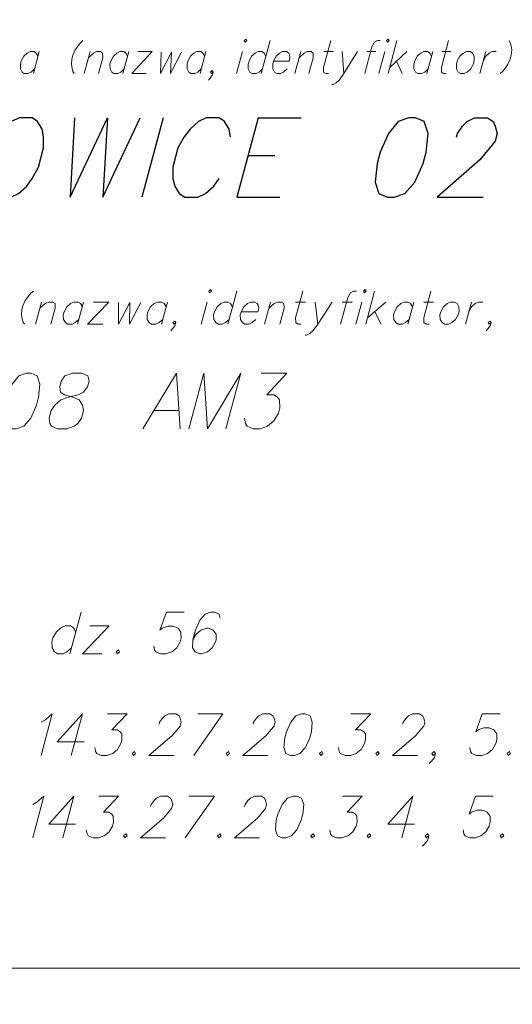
# Model space of a CAD drawing. Header units: metres. Extents: x 5554594 to 5556205, y 5636132 to 5636668.
# Tile 27 of 168: x 5555280 to 5555291, y 5636169 to 5636191. Entities that reach past the tile are written whole.
import ezdxf

# ---------------------------------------------------------------- set-up
doc = ezdxf.new("R2010")
doc.units = ezdxf.units.M
doc.header["$MEASUREMENT"] = 0
doc.header["$XCLIPFRAME"] = 0
doc.layers.add('#RAMKA', color=7, linetype='Continuous', lineweight=18)
doc.layers.add('#RASTER', color=7, linetype='Continuous', lineweight=18)
picture_1 = doc.add_image_def('image1.tif', size_in_pixel=(18897, 11811))

# ---------------------------------------------------------------- blocks, each defined once
blk = doc.blocks.new('*U379')
at = {"layer": '#RAMKA', "color": 7, "linetype": 'ByBlock', "lineweight": 18}
blk.add_line((5555280.435, 5636189.953), (5555280.304, 5636189.464), dxfattribs=at)
at = {"layer": '#RAMKA', "color": 7, "linetype": 'ByBlock', "lineweight": 18, "flags": 128}
blk.add_lwpolyline([(5555280.407, 5636189.849), (5555280.369, 5636189.918), (5555280.321, 5636189.953), (5555280.235, 5636189.953), (5555280.169, 5636189.918), (5555280.093, 5636189.849), (5555280.035, 5636189.74), (5555280.017, 5636189.671), (5555280.018, 5636189.567), (5555280.056, 5636189.498), (5555280.104, 5636189.464), (5555280.19, 5636189.464), (5555280.256, 5636189.498), (5555280.332, 5636189.567)], dxfattribs=at)
blk = doc.blocks.new('*U380')
at = {"layer": '#RAMKA', "color": 7, "linetype": 'ByBlock', "lineweight": 18}
blk.add_line((5555281.559, 5636189.953), (5555281.428, 5636189.464), dxfattribs=at)
at = {"layer": '#RAMKA', "color": 7, "linetype": 'ByBlock', "lineweight": 18, "flags": 128}
blk.add_lwpolyline([(5555281.522, 5636189.815), (5555281.636, 5636189.918), (5555281.702, 5636189.953), (5555281.788, 5636189.953), (5555281.836, 5636189.918), (5555281.837, 5636189.815), (5555281.742, 5636189.464)], dxfattribs=at)
blk = doc.blocks.new('*U381')
at = {"layer": '#RAMKA', "color": 7, "linetype": 'ByBlock', "lineweight": 18}
blk.add_line((5555282.416, 5636189.953), (5555282.285, 5636189.464), dxfattribs=at)
at = {"layer": '#RAMKA', "color": 7, "linetype": 'ByBlock', "lineweight": 18, "flags": 128}
blk.add_lwpolyline([(5555282.389, 5636189.849), (5555282.35, 5636189.918), (5555282.302, 5636189.953), (5555282.216, 5636189.953), (5555282.15, 5636189.918), (5555282.074, 5636189.849), (5555282.016, 5636189.74), (5555281.998, 5636189.671), (5555281.999, 5636189.567), (5555282.037, 5636189.498), (5555282.085, 5636189.464), (5555282.171, 5636189.464), (5555282.238, 5636189.498), (5555282.313, 5636189.567)], dxfattribs=at)
blk = doc.blocks.new('*U382')
at = {"layer": '#RAMKA', "color": 7, "linetype": 'ByBlock', "lineweight": 18}
for p, q in [((5555282.931, 5636189.953), (5555282.485, 5636189.464)), ((5555282.616, 5636189.953), (5555282.931, 5636189.953)), ((5555282.485, 5636189.464), (5555282.8, 5636189.464))]:
    blk.add_line(p, q, dxfattribs=at)
blk = doc.blocks.new('*U383')
at = {"layer": '#RAMKA', "color": 7, "linetype": 'ByBlock', "lineweight": 18}
blk.add_line((5555284.121, 5636189.953), (5555283.989, 5636189.464), dxfattribs=at)
at = {"layer": '#RAMKA', "color": 7, "linetype": 'ByBlock', "lineweight": 18, "flags": 128}
blk.add_lwpolyline([(5555284.093, 5636189.849), (5555284.054, 5636189.918), (5555284.006, 5636189.953), (5555283.92, 5636189.953), (5555283.854, 5636189.918), (5555283.778, 5636189.849), (5555283.721, 5636189.74), (5555283.702, 5636189.671), (5555283.703, 5636189.567), (5555283.742, 5636189.498), (5555283.789, 5636189.464), (5555283.875, 5636189.464), (5555283.942, 5636189.498), (5555284.017, 5636189.567)], dxfattribs=at)
blk = doc.blocks.new('*U384')
at = {"layer": '#RAMKA', "color": 7, "linetype": 'ByBlock', "lineweight": 18}
blk.add_line((5555284.93, 5636189.953), (5555284.799, 5636189.464), dxfattribs=at)
at = {"layer": '#RAMKA', "color": 7, "linetype": 'ByBlock', "lineweight": 18, "flags": 128}
blk.add_lwpolyline([(5555284.966, 5636190.194), (5555284.986, 5636190.16), (5555285.023, 5636190.194), (5555285.004, 5636190.229), (5555284.966, 5636190.194)], dxfattribs=at)
blk = doc.blocks.new('*U385')
at = {"layer": '#RAMKA', "color": 7, "linetype": 'ByBlock', "lineweight": 18}
blk.add_line((5555285.538, 5636190.194), (5555285.342, 5636189.464), dxfattribs=at)
at = {"layer": '#RAMKA', "color": 7, "linetype": 'ByBlock', "lineweight": 18, "flags": 128}
blk.add_lwpolyline([(5555285.445, 5636189.849), (5555285.407, 5636189.918), (5555285.359, 5636189.953), (5555285.273, 5636189.953), (5555285.207, 5636189.918), (5555285.131, 5636189.849), (5555285.073, 5636189.74), (5555285.055, 5636189.671), (5555285.055, 5636189.567), (5555285.094, 5636189.498), (5555285.142, 5636189.464), (5555285.228, 5636189.464), (5555285.294, 5636189.498), (5555285.37, 5636189.567)], dxfattribs=at)
blk = doc.blocks.new('*U386')
at = {"layer": '#RAMKA', "color": 7, "linetype": 'ByBlock', "lineweight": 18}
blk.add_line((5555286.216, 5636189.953), (5555286.085, 5636189.464), dxfattribs=at)
at = {"layer": '#RAMKA', "color": 7, "linetype": 'ByBlock', "lineweight": 18, "flags": 128}
blk.add_lwpolyline([(5555286.179, 5636189.815), (5555286.293, 5636189.918), (5555286.359, 5636189.953), (5555286.445, 5636189.953), (5555286.493, 5636189.918), (5555286.493, 5636189.815), (5555286.399, 5636189.464)], dxfattribs=at)
blk = doc.blocks.new('*U387')
at = {"layer": '#RAMKA', "color": 7, "linetype": 'ByBlock', "lineweight": 18}
blk.add_line((5555286.73, 5636189.953), (5555286.93, 5636189.953), dxfattribs=at)
at = {"layer": '#RAMKA', "color": 7, "linetype": 'ByBlock', "lineweight": 18, "flags": 128}
blk.add_lwpolyline([(5555286.881, 5636190.194), (5555286.722, 5636189.602), (5555286.723, 5636189.498), (5555286.771, 5636189.464), (5555286.828, 5636189.464)], dxfattribs=at)
blk = doc.blocks.new('*U388')
at = {"layer": '#RAMKA', "color": 7, "linetype": 'ByBlock', "lineweight": 18}
blk.add_line((5555287.131, 5636189.953), (5555287.171, 5636189.464), dxfattribs=at)
at = {"layer": '#RAMKA', "color": 7, "linetype": 'ByBlock', "lineweight": 18, "flags": 128}
blk.add_lwpolyline([(5555287.473, 5636189.953), (5555287.171, 5636189.464), (5555287.077, 5636189.326), (5555287.001, 5636189.257), (5555286.935, 5636189.222), (5555286.906, 5636189.222)], dxfattribs=at)
blk = doc.blocks.new('*U389')
at = {"layer": '#RAMKA', "color": 7, "linetype": 'ByBlock', "lineweight": 18}
blk.add_line((5555287.678, 5636189.953), (5555287.878, 5636189.953), dxfattribs=at)
at = {"layer": '#RAMKA', "color": 7, "linetype": 'ByBlock', "lineweight": 18, "flags": 128}
blk.add_lwpolyline([(5555287.972, 5636190.194), (5555287.914, 5636190.194), (5555287.848, 5636190.16), (5555287.792, 5636190.056), (5555287.633, 5636189.464)], dxfattribs=at)
blk = doc.blocks.new('*U390')
at = {"layer": '#RAMKA', "color": 7, "linetype": 'ByBlock', "lineweight": 18}
blk.add_line((5555288.078, 5636189.953), (5555287.947, 5636189.464), dxfattribs=at)
at = {"layer": '#RAMKA', "color": 7, "linetype": 'ByBlock', "lineweight": 18, "flags": 128}
blk.add_lwpolyline([(5555288.114, 5636190.194), (5555288.134, 5636190.16), (5555288.172, 5636190.194), (5555288.152, 5636190.229), (5555288.114, 5636190.194)], dxfattribs=at)
blk = doc.blocks.new('*U391')
at = {"layer": '#RAMKA', "color": 7, "linetype": 'ByBlock', "lineweight": 18}
for p, q in [((5555288.343, 5636190.194), (5555288.147, 5636189.464)), ((5555288.564, 5636189.953), (5555288.184, 5636189.602)), ((5555288.336, 5636189.74), (5555288.462, 5636189.464))]:
    blk.add_line(p, q, dxfattribs=at)
blk = doc.blocks.new('*U392')
at = {"layer": '#RAMKA', "color": 7, "linetype": 'ByBlock', "lineweight": 18}
blk.add_line((5555289.136, 5636189.953), (5555289.005, 5636189.464), dxfattribs=at)
at = {"layer": '#RAMKA', "color": 7, "linetype": 'ByBlock', "lineweight": 18, "flags": 128}
blk.add_lwpolyline([(5555289.108, 5636189.849), (5555289.069, 5636189.918), (5555289.021, 5636189.953), (5555288.936, 5636189.953), (5555288.869, 5636189.918), (5555288.793, 5636189.849), (5555288.736, 5636189.74), (5555288.717, 5636189.671), (5555288.718, 5636189.567), (5555288.757, 5636189.498), (5555288.804, 5636189.464), (5555288.89, 5636189.464), (5555288.957, 5636189.498), (5555289.032, 5636189.567)], dxfattribs=at)
blk = doc.blocks.new('*U393')
at = {"layer": '#RAMKA', "color": 7, "linetype": 'ByBlock', "lineweight": 18}
blk.add_line((5555289.336, 5636189.953), (5555289.536, 5636189.953), dxfattribs=at)
at = {"layer": '#RAMKA', "color": 7, "linetype": 'ByBlock', "lineweight": 18, "flags": 128}
blk.add_lwpolyline([(5555289.486, 5636190.194), (5555289.327, 5636189.602), (5555289.328, 5636189.498), (5555289.376, 5636189.464), (5555289.433, 5636189.464)], dxfattribs=at)
blk = doc.blocks.new('*U394')
at = {"layer": '#RAMKA', "color": 7, "linetype": 'ByBlock', "lineweight": 18}
blk.add_line((5555290.307, 5636189.953), (5555290.176, 5636189.464), dxfattribs=at)
at = {"layer": '#RAMKA', "color": 7, "linetype": 'ByBlock', "lineweight": 18, "flags": 128}
blk.add_lwpolyline([(5555290.25, 5636189.74), (5555290.308, 5636189.849), (5555290.384, 5636189.918), (5555290.45, 5636189.953), (5555290.536, 5636189.953)], dxfattribs=at)
blk = doc.blocks.new('*U406')
at = {"layer": '#RAMKA', "color": 7, "linetype": 'ByBlock', "lineweight": 18}
blk.add_line((5555280.483, 5636184.413), (5555280.352, 5636183.924), dxfattribs=at)
at = {"layer": '#RAMKA', "color": 7, "linetype": 'ByBlock', "lineweight": 18, "flags": 128}
blk.add_lwpolyline([(5555280.446, 5636184.275), (5555280.567, 5636184.378), (5555280.638, 5636184.413), (5555280.731, 5636184.413), (5555280.784, 5636184.378), (5555280.787, 5636184.275), (5555280.693, 5636183.924)], dxfattribs=at)
blk = doc.blocks.new('*U407')
at = {"layer": '#RAMKA', "color": 7, "linetype": 'ByBlock', "lineweight": 18}
blk.add_line((5555281.414, 5636184.413), (5555281.283, 5636183.924), dxfattribs=at)
at = {"layer": '#RAMKA', "color": 7, "linetype": 'ByBlock', "lineweight": 18, "flags": 128}
blk.add_lwpolyline([(5555281.387, 5636184.309), (5555281.343, 5636184.378), (5555281.29, 5636184.413), (5555281.197, 5636184.413), (5555281.126, 5636184.378), (5555281.045, 5636184.309), (5555280.985, 5636184.2), (5555280.966, 5636184.131), (5555280.97, 5636184.027), (5555281.013, 5636183.958), (5555281.066, 5636183.924), (5555281.159, 5636183.924), (5555281.231, 5636183.958), (5555281.311, 5636184.027)], dxfattribs=at)
blk = doc.blocks.new('*U408')
at = {"layer": '#RAMKA', "color": 7, "linetype": 'ByBlock', "lineweight": 18}
for p, q in [((5555281.974, 5636184.413), (5555281.501, 5636183.924)), ((5555281.632, 5636184.413), (5555281.974, 5636184.413)), ((5555281.501, 5636183.924), (5555281.843, 5636183.924))]:
    blk.add_line(p, q, dxfattribs=at)
blk = doc.blocks.new('*U409')
at = {"layer": '#RAMKA', "color": 7, "linetype": 'ByBlock', "lineweight": 18}
blk.add_line((5555283.267, 5636184.413), (5555283.136, 5636183.924), dxfattribs=at)
at = {"layer": '#RAMKA', "color": 7, "linetype": 'ByBlock', "lineweight": 18, "flags": 128}
blk.add_lwpolyline([(5555283.239, 5636184.309), (5555283.196, 5636184.378), (5555283.143, 5636184.413), (5555283.049, 5636184.413), (5555282.978, 5636184.378), (5555282.897, 5636184.309), (5555282.837, 5636184.2), (5555282.819, 5636184.131), (5555282.822, 5636184.027), (5555282.866, 5636183.958), (5555282.918, 5636183.924), (5555283.012, 5636183.924), (5555283.083, 5636183.958), (5555283.164, 5636184.027)], dxfattribs=at)
blk = doc.blocks.new('*U410')
at = {"layer": '#RAMKA', "color": 7, "linetype": 'ByBlock', "lineweight": 18}
blk.add_line((5555284.147, 5636184.413), (5555284.016, 5636183.924), dxfattribs=at)
at = {"layer": '#RAMKA', "color": 7, "linetype": 'ByBlock', "lineweight": 18, "flags": 128}
blk.add_lwpolyline([(5555284.181, 5636184.654), (5555284.202, 5636184.62), (5555284.243, 5636184.654), (5555284.221, 5636184.689), (5555284.181, 5636184.654)], dxfattribs=at)
blk = doc.blocks.new('*U411')
at = {"layer": '#RAMKA', "color": 7, "linetype": 'ByBlock', "lineweight": 18}
blk.add_line((5555284.802, 5636184.654), (5555284.606, 5636183.924), dxfattribs=at)
at = {"layer": '#RAMKA', "color": 7, "linetype": 'ByBlock', "lineweight": 18, "flags": 128}
blk.add_lwpolyline([(5555284.709, 5636184.309), (5555284.666, 5636184.378), (5555284.613, 5636184.413), (5555284.52, 5636184.413), (5555284.448, 5636184.378), (5555284.368, 5636184.309), (5555284.307, 5636184.2), (5555284.289, 5636184.131), (5555284.292, 5636184.027), (5555284.336, 5636183.958), (5555284.389, 5636183.924), (5555284.482, 5636183.924), (5555284.553, 5636183.958), (5555284.634, 5636184.027)], dxfattribs=at)
blk = doc.blocks.new('*U412')
at = {"layer": '#RAMKA', "color": 7, "linetype": 'ByBlock', "lineweight": 18}
blk.add_line((5555285.545, 5636184.413), (5555285.414, 5636183.924), dxfattribs=at)
at = {"layer": '#RAMKA', "color": 7, "linetype": 'ByBlock', "lineweight": 18, "flags": 128}
blk.add_lwpolyline([(5555285.508, 5636184.275), (5555285.629, 5636184.378), (5555285.7, 5636184.413), (5555285.793, 5636184.413), (5555285.846, 5636184.378), (5555285.85, 5636184.275), (5555285.756, 5636183.924)], dxfattribs=at)
blk = doc.blocks.new('*U413')
at = {"layer": '#RAMKA', "color": 7, "linetype": 'ByBlock', "lineweight": 18}
blk.add_line((5555286.104, 5636184.413), (5555286.321, 5636184.413), dxfattribs=at)
at = {"layer": '#RAMKA', "color": 7, "linetype": 'ByBlock', "lineweight": 18, "flags": 128}
blk.add_lwpolyline([(5555286.262, 5636184.654), (5555286.103, 5636184.062), (5555286.106, 5636183.958), (5555286.159, 5636183.924), (5555286.221, 5636183.924)], dxfattribs=at)
blk = doc.blocks.new('*U414')
at = {"layer": '#RAMKA', "color": 7, "linetype": 'ByBlock', "lineweight": 18}
blk.add_line((5555286.539, 5636184.413), (5555286.594, 5636183.924), dxfattribs=at)
at = {"layer": '#RAMKA', "color": 7, "linetype": 'ByBlock', "lineweight": 18, "flags": 128}
blk.add_lwpolyline([(5555286.912, 5636184.413), (5555286.594, 5636183.924), (5555286.495, 5636183.786), (5555286.414, 5636183.717), (5555286.343, 5636183.682), (5555286.312, 5636183.682)], dxfattribs=at)
blk = doc.blocks.new('*U415')
at = {"layer": '#RAMKA', "color": 7, "linetype": 'ByBlock', "lineweight": 18}
blk.add_line((5555287.134, 5636184.413), (5555287.352, 5636184.413), dxfattribs=at)
at = {"layer": '#RAMKA', "color": 7, "linetype": 'ByBlock', "lineweight": 18, "flags": 128}
blk.add_lwpolyline([(5555287.448, 5636184.654), (5555287.385, 5636184.654), (5555287.314, 5636184.62), (5555287.255, 5636184.516), (5555287.096, 5636183.924)], dxfattribs=at)
blk = doc.blocks.new('*U416')
at = {"layer": '#RAMKA', "color": 7, "linetype": 'ByBlock', "lineweight": 18}
blk.add_line((5555287.569, 5636184.413), (5555287.438, 5636183.924), dxfattribs=at)
at = {"layer": '#RAMKA', "color": 7, "linetype": 'ByBlock', "lineweight": 18, "flags": 128}
blk.add_lwpolyline([(5555287.603, 5636184.654), (5555287.625, 5636184.62), (5555287.665, 5636184.654), (5555287.643, 5636184.689), (5555287.603, 5636184.654)], dxfattribs=at)
blk = doc.blocks.new('*U417')
at = {"layer": '#RAMKA', "color": 7, "linetype": 'ByBlock', "lineweight": 18}
for p, q in [((5555287.851, 5636184.654), (5555287.655, 5636183.924)), ((5555288.097, 5636184.413), (5555287.692, 5636184.062)), ((5555287.854, 5636184.2), (5555287.997, 5636183.924))]:
    blk.add_line(p, q, dxfattribs=at)
blk = doc.blocks.new('*U418')
at = {"layer": '#RAMKA', "color": 7, "linetype": 'ByBlock', "lineweight": 18}
blk.add_line((5555288.718, 5636184.413), (5555288.587, 5636183.924), dxfattribs=at)
at = {"layer": '#RAMKA', "color": 7, "linetype": 'ByBlock', "lineweight": 18, "flags": 128}
blk.add_lwpolyline([(5555288.691, 5636184.309), (5555288.647, 5636184.378), (5555288.594, 5636184.413), (5555288.501, 5636184.413), (5555288.43, 5636184.378), (5555288.349, 5636184.309), (5555288.289, 5636184.2), (5555288.27, 5636184.131), (5555288.273, 5636184.027), (5555288.317, 5636183.958), (5555288.37, 5636183.924), (5555288.463, 5636183.924), (5555288.535, 5636183.958), (5555288.615, 5636184.027)], dxfattribs=at)
blk = doc.blocks.new('*U419')
at = {"layer": '#RAMKA', "color": 7, "linetype": 'ByBlock', "lineweight": 18}
blk.add_line((5555288.936, 5636184.413), (5555289.153, 5636184.413), dxfattribs=at)
at = {"layer": '#RAMKA', "color": 7, "linetype": 'ByBlock', "lineweight": 18, "flags": 128}
blk.add_lwpolyline([(5555289.094, 5636184.654), (5555288.935, 5636184.062), (5555288.938, 5636183.958), (5555288.991, 5636183.924), (5555289.053, 5636183.924)], dxfattribs=at)
blk = doc.blocks.new('*U420')
at = {"layer": '#RAMKA', "color": 7, "linetype": 'ByBlock', "lineweight": 18}
blk.add_line((5555289.992, 5636184.413), (5555289.861, 5636183.924), dxfattribs=at)
at = {"layer": '#RAMKA', "color": 7, "linetype": 'ByBlock', "lineweight": 18, "flags": 128}
blk.add_lwpolyline([(5555289.935, 5636184.2), (5555289.995, 5636184.309), (5555290.076, 5636184.378), (5555290.147, 5636184.413), (5555290.241, 5636184.413)], dxfattribs=at)
blk = doc.blocks.new('*U803')
at = {"layer": '#RAMKA', "color": 7, "linetype": 'ByBlock', "lineweight": 25}
for p, q in [((5555285.277, 5636188.485), (5555284.807, 5636186.73)), ((5555285.277, 5636188.485), (5555286.227, 5636188.485)), ((5555285.055, 5636187.656), (5555285.644, 5636187.656)), ((5555284.807, 5636186.73), (5555285.757, 5636186.73))]:
    blk.add_line(p, q, dxfattribs=at)
blk = doc.blocks.new('*U810')
at = {"layer": '#RAMKA', "color": 7, "linetype": 'ByBlock', "lineweight": 18}
blk.add_line((5555282.969, 5636182.017), (5555283.525, 5636182.017), dxfattribs=at)
at = {"layer": '#RAMKA', "color": 7, "linetype": 'ByBlock', "lineweight": 18, "flags": 128}
blk.add_lwpolyline([(5555283.55, 5636181.611), (5555283.467, 5636182.839), (5555282.726, 5636181.611)], dxfattribs=at)
blk = doc.blocks.new('*U819')
at = {"layer": '#RAMKA', "color": 7, "linetype": 'ByBlock', "lineweight": 18}
blk.add_line((5555281.359, 5636177.558), (5555281.113, 5636176.639), dxfattribs=at)
at = {"layer": '#RAMKA', "color": 7, "linetype": 'ByBlock', "lineweight": 18, "flags": 128}
blk.add_lwpolyline([(5555281.243, 5636177.124), (5555281.188, 5636177.211), (5555281.122, 5636177.254), (5555281.004, 5636177.254), (5555280.915, 5636177.211), (5555280.813, 5636177.124), (5555280.737, 5636176.986), (5555280.714, 5636176.899), (5555280.718, 5636176.769), (5555280.773, 5636176.682), (5555280.839, 5636176.639), (5555280.957, 5636176.639), (5555281.047, 5636176.682), (5555281.148, 5636176.769)], dxfattribs=at)
blk = doc.blocks.new('*U820')
at = {"layer": '#RAMKA', "color": 7, "linetype": 'ByBlock', "lineweight": 18}
for p, q in [((5555281.981, 5636177.254), (5555281.387, 5636176.639)), ((5555281.551, 5636177.254), (5555281.981, 5636177.254)), ((5555281.387, 5636176.639), (5555281.816, 5636176.639))]:
    blk.add_line(p, q, dxfattribs=at)
blk = doc.blocks.new('*U828')
at = {"layer": '#RAMKA', "color": 7, "linetype": 'ByBlock', "lineweight": 18}
blk.add_line((5555281.387, 5636175.308), (5555281.141, 5636174.389), dxfattribs=at)
at = {"layer": '#RAMKA', "color": 7, "linetype": 'ByBlock', "lineweight": 18, "flags": 128}
blk.add_lwpolyline([(5555281.387, 5636175.308), (5555280.832, 5636174.693), (5555281.424, 5636174.693)], dxfattribs=at)
blk = doc.blocks.new('*U829')
at = {"layer": '#RAMKA', "color": 7, "linetype": 'ByBlock', "lineweight": 18}
for p, q in [((5555284.494, 5636175.308), (5555283.85, 5636174.389)), ((5555283.94, 5636175.308), (5555284.494, 5636175.308))]:
    blk.add_line(p, q, dxfattribs=at)
blk = doc.blocks.new('*U833')
at = {"layer": '#RAMKA', "color": 7, "linetype": 'ByBlock', "lineweight": 18}
blk.add_line((5555281.2, 5636173.487), (5555280.953, 5636172.568), dxfattribs=at)
at = {"layer": '#RAMKA', "color": 7, "linetype": 'ByBlock', "lineweight": 18, "flags": 128}
blk.add_lwpolyline([(5555281.2, 5636173.487), (5555280.644, 5636172.872), (5555281.237, 5636172.872)], dxfattribs=at)
blk = doc.blocks.new('*U834')
at = {"layer": '#RAMKA', "color": 7, "linetype": 'ByBlock', "lineweight": 18}
for p, q in [((5555284.306, 5636173.487), (5555283.663, 5636172.568)), ((5555283.753, 5636173.487), (5555284.306, 5636173.487))]:
    blk.add_line(p, q, dxfattribs=at)
blk = doc.blocks.new('*U835')
at = {"layer": '#RAMKA', "color": 7, "linetype": 'ByBlock', "lineweight": 18}
blk.add_line((5555288.696, 5636173.487), (5555288.45, 5636172.568), dxfattribs=at)
at = {"layer": '#RAMKA', "color": 7, "linetype": 'ByBlock', "lineweight": 18, "flags": 128}
blk.add_lwpolyline([(5555288.696, 5636173.487), (5555288.141, 5636172.872), (5555288.733, 5636172.872)], dxfattribs=at)

msp = doc.modelspace()

# ---------------------------------------------------------------- linework, layer by layer
at = {"layer": '#RAMKA', "color": 7, "linetype": 'Continuous', "lineweight": 25}
msp.add_line((5555283.173, 5636188.485), (5555282.703, 5636186.73), dxfattribs=at)
at = {"layer": '#RAMKA', "color": 7, "linetype": 'Continuous', "lineweight": 18, "flags": 128}
for points in [[(5555132.537, 5636373.686), (5555132.537, 5636169.686), (5555411.815, 5636169.686), (5555411.815, 5636373.686), (5555132.537, 5636373.686)], [(5555268.815, 5636169.686), (5555411.815, 5636169.686), (5555411.815, 5636191.382), (5555268.815, 5636191.382), (5555268.815, 5636169.686)]]:
    msp.add_lwpolyline(points, close=True, dxfattribs=at)
for points in [[(5555281.4, 5636190.194), (5555281.35, 5636190.148), (5555281.293, 5636190.079), (5555281.23, 5636189.987), (5555281.18, 5636189.872), (5555281.157, 5636189.786), (5555281.146, 5636189.671), (5555281.159, 5636189.579), (5555281.179, 5636189.51), (5555281.204, 5636189.464)], [(5555290.824, 5636190.194), (5555290.85, 5636190.148), (5555290.87, 5636190.079), (5555290.883, 5636189.987), (5555290.871, 5636189.872), (5555290.848, 5636189.786), (5555290.798, 5636189.671), (5555290.736, 5636189.579), (5555290.679, 5636189.51), (5555290.629, 5636189.464)], [(5555283.128, 5636189.941), (5555283.116, 5636189.464), (5555283.356, 5636189.941), (5555283.339, 5636189.464), (5555283.579, 5636189.941)], [(5555285.616, 5636189.74), (5555285.959, 5636189.74), (5555285.979, 5636189.815), (5555285.969, 5636189.884), (5555285.95, 5636189.918), (5555285.902, 5636189.953), (5555285.816, 5636189.953), (5555285.75, 5636189.918), (5555285.674, 5636189.849), (5555285.616, 5636189.74), (5555285.598, 5636189.671), (5555285.598, 5636189.567), (5555285.637, 5636189.498), (5555285.685, 5636189.464), (5555285.771, 5636189.464), (5555285.837, 5636189.498), (5555285.913, 5636189.567)], [(5555289.879, 5636189.953), (5555289.812, 5636189.918), (5555289.736, 5636189.849), (5555289.679, 5636189.74), (5555289.66, 5636189.671), (5555289.661, 5636189.567), (5555289.7, 5636189.498), (5555289.747, 5636189.464), (5555289.833, 5636189.464), (5555289.9, 5636189.498), (5555289.975, 5636189.567), (5555290.032, 5636189.671), (5555290.05, 5636189.74), (5555290.051, 5636189.849), (5555290.012, 5636189.918), (5555289.964, 5636189.953), (5555289.879, 5636189.953)], [(5555284.28, 5636189.498), (5555284.242, 5636189.464), (5555284.223, 5636189.498), (5555284.26, 5636189.533), (5555284.28, 5636189.498), (5555284.261, 5636189.429), (5555284.214, 5636189.36), (5555284.175, 5636189.32)], [(5555280.304, 5636184.654), (5555280.25, 5636184.608), (5555280.19, 5636184.539), (5555280.124, 5636184.447), (5555280.073, 5636184.332), (5555280.05, 5636184.246), (5555280.04, 5636184.131), (5555280.056, 5636184.039), (5555280.079, 5636183.97), (5555280.108, 5636183.924)], [(5555282.188, 5636184.401), (5555282.186, 5636183.924), (5555282.436, 5636184.401), (5555282.429, 5636183.924), (5555282.679, 5636184.401)], [(5555284.898, 5636184.2), (5555285.27, 5636184.2), (5555285.29, 5636184.275), (5555285.278, 5636184.344), (5555285.256, 5636184.378), (5555285.203, 5636184.413), (5555285.11, 5636184.413), (5555285.039, 5636184.378), (5555284.958, 5636184.309), (5555284.898, 5636184.2), (5555284.879, 5636184.131), (5555284.882, 5636184.027), (5555284.926, 5636183.958), (5555284.979, 5636183.924), (5555285.072, 5636183.924), (5555285.143, 5636183.958), (5555285.224, 5636184.027)], [(5555289.526, 5636184.413), (5555289.455, 5636184.378), (5555289.374, 5636184.309), (5555289.314, 5636184.2), (5555289.295, 5636184.131), (5555289.299, 5636184.027), (5555289.342, 5636183.958), (5555289.395, 5636183.924), (5555289.488, 5636183.924), (5555289.56, 5636183.958), (5555289.64, 5636184.027), (5555289.699, 5636184.131), (5555289.718, 5636184.2), (5555289.716, 5636184.309), (5555289.672, 5636184.378), (5555289.619, 5636184.413), (5555289.526, 5636184.413)], [(5555283.451, 5636183.958), (5555283.41, 5636183.924), (5555283.388, 5636183.958), (5555283.429, 5636183.993), (5555283.451, 5636183.958), (5555283.432, 5636183.889), (5555283.383, 5636183.82), (5555283.341, 5636183.78)], [(5555290.424, 5636183.958), (5555290.384, 5636183.924), (5555290.362, 5636183.958), (5555290.402, 5636183.993), (5555290.424, 5636183.958), (5555290.406, 5636183.889), (5555290.356, 5636183.82), (5555290.314, 5636183.78)], [(5555280.152, 5636182.839), (5555279.985, 5636182.781), (5555279.834, 5636182.597), (5555279.706, 5636182.307), (5555279.659, 5636182.133), (5555279.632, 5636181.843), (5555279.687, 5636181.669), (5555279.822, 5636181.611), (5555279.923, 5636181.611), (5555280.09, 5636181.669), (5555280.246, 5636181.843), (5555280.375, 5636182.133), (5555280.421, 5636182.307), (5555280.449, 5636182.597), (5555280.389, 5636182.781), (5555280.253, 5636182.839), (5555280.152, 5636182.839)], [(5555281.17, 5636182.839), (5555281.003, 5636182.781), (5555280.921, 5636182.665), (5555280.887, 5636182.539), (5555280.907, 5636182.423), (5555280.992, 5636182.365), (5555281.179, 5636182.307), (5555281.315, 5636182.249), (5555281.393, 5636182.133), (5555281.412, 5636182.017), (5555281.366, 5636181.843), (5555281.284, 5636181.727), (5555281.21, 5636181.669), (5555281.043, 5636181.611), (5555280.841, 5636181.611), (5555280.705, 5636181.669), (5555280.67, 5636181.727), (5555280.65, 5636181.843), (5555280.697, 5636182.017), (5555280.779, 5636182.133), (5555280.911, 5636182.249), (5555281.078, 5636182.307), (5555281.295, 5636182.365), (5555281.412, 5636182.423), (5555281.502, 5636182.539), (5555281.536, 5636182.665), (5555281.508, 5636182.781), (5555281.372, 5636182.839), (5555281.17, 5636182.839)], [(5555283.744, 5636181.611), (5555284.073, 5636182.839), (5555284.156, 5636181.611), (5555284.889, 5636182.839), (5555284.56, 5636181.611)], [(5555285.344, 5636182.839), (5555285.908, 5636182.839), (5555285.469, 5636182.365), (5555285.621, 5636182.365), (5555285.706, 5636182.307), (5555285.75, 5636182.249), (5555285.753, 5636182.075), (5555285.722, 5636181.959), (5555285.625, 5636181.785), (5555285.485, 5636181.669), (5555285.318, 5636181.611), (5555285.166, 5636181.611), (5555285.03, 5636181.669), (5555284.995, 5636181.727), (5555284.976, 5636181.843)], [(5555283.639, 5636177.558), (5555283.248, 5636177.558), (5555283.102, 5636177.16), (5555283.153, 5636177.203), (5555283.282, 5636177.247), (5555283.399, 5636177.247), (5555283.505, 5636177.203), (5555283.566, 5636177.117), (5555283.57, 5636176.986), (5555283.547, 5636176.899), (5555283.473, 5636176.769), (5555283.365, 5636176.682), (5555283.236, 5636176.639), (5555283.119, 5636176.639), (5555283.013, 5636176.682), (5555282.986, 5636176.726), (5555282.97, 5636176.813)], [(5555284.438, 5636177.428), (5555284.415, 5636177.515), (5555284.31, 5636177.558), (5555284.232, 5636177.558), (5555284.103, 5636177.515), (5555283.988, 5636177.377), (5555283.89, 5636177.16), (5555283.832, 5636176.943), (5555283.825, 5636176.769), (5555283.88, 5636176.682), (5555283.985, 5636176.639), (5555284.024, 5636176.639), (5555284.153, 5636176.682), (5555284.261, 5636176.769), (5555284.335, 5636176.899), (5555284.347, 5636176.943), (5555284.343, 5636177.073), (5555284.281, 5636177.16), (5555284.176, 5636177.203), (5555284.137, 5636177.203), (5555284.008, 5636177.16), (5555283.906, 5636177.073), (5555283.832, 5636176.943)], [(5555282.185, 5636176.726), (5555282.134, 5636176.682), (5555282.162, 5636176.639), (5555282.212, 5636176.682), (5555282.185, 5636176.726)], [(5555280.479, 5636175.127), (5555280.571, 5636175.178), (5555280.723, 5636175.308), (5555280.477, 5636174.389)], [(5555281.941, 5636175.308), (5555282.377, 5636175.308), (5555282.041, 5636174.953), (5555282.158, 5636174.953), (5555282.225, 5636174.91), (5555282.259, 5636174.867), (5555282.263, 5636174.736), (5555282.24, 5636174.65), (5555282.166, 5636174.519), (5555282.058, 5636174.432), (5555281.929, 5636174.389), (5555281.812, 5636174.389), (5555281.706, 5636174.432), (5555281.679, 5636174.476), (5555281.663, 5636174.563)], [(5555283.086, 5636175.084), (5555283.097, 5636175.127), (5555283.16, 5636175.214), (5555283.212, 5636175.265), (5555283.302, 5636175.308), (5555283.458, 5636175.308), (5555283.525, 5636175.265), (5555283.55, 5636175.214), (5555283.573, 5636175.127), (5555283.549, 5636175.04), (5555283.481, 5636174.953), (5555283.367, 5636174.823), (5555282.86, 5636174.389), (5555283.414, 5636174.389)], [(5555285.163, 5636175.084), (5555285.175, 5636175.127), (5555285.237, 5636175.214), (5555285.29, 5636175.265), (5555285.38, 5636175.308), (5555285.536, 5636175.308), (5555285.603, 5636175.265), (5555285.628, 5636175.214), (5555285.65, 5636175.127), (5555285.627, 5636175.04), (5555285.558, 5636174.953), (5555285.445, 5636174.823), (5555284.938, 5636174.389), (5555285.492, 5636174.389)], [(5555286.24, 5636175.308), (5555286.111, 5636175.265), (5555285.996, 5636175.127), (5555285.898, 5636174.91), (5555285.863, 5636174.78), (5555285.844, 5636174.563), (5555285.888, 5636174.432), (5555285.993, 5636174.389), (5555286.071, 5636174.389), (5555286.2, 5636174.432), (5555286.32, 5636174.563), (5555286.417, 5636174.78), (5555286.452, 5636174.91), (5555286.471, 5636175.127), (5555286.423, 5636175.265), (5555286.318, 5636175.308), (5555286.24, 5636175.308)], [(5555287.327, 5636175.308), (5555287.764, 5636175.308), (5555287.427, 5636174.953), (5555287.545, 5636174.953), (5555287.611, 5636174.91), (5555287.645, 5636174.867), (5555287.649, 5636174.736), (5555287.626, 5636174.65), (5555287.552, 5636174.519), (5555287.444, 5636174.432), (5555287.315, 5636174.389), (5555287.198, 5636174.389), (5555287.092, 5636174.432), (5555287.065, 5636174.476), (5555287.049, 5636174.563)], [(5555288.472, 5636175.084), (5555288.484, 5636175.127), (5555288.546, 5636175.214), (5555288.599, 5636175.265), (5555288.688, 5636175.308), (5555288.845, 5636175.308), (5555288.911, 5636175.265), (5555288.937, 5636175.214), (5555288.959, 5636175.127), (5555288.936, 5636175.04), (5555288.867, 5636174.953), (5555288.754, 5636174.823), (5555288.247, 5636174.389), (5555288.8, 5636174.389)], [(5555290.623, 5636175.308), (5555290.232, 5636175.308), (5555290.086, 5636174.91), (5555290.137, 5636174.953), (5555290.266, 5636174.997), (5555290.383, 5636174.997), (5555290.489, 5636174.953), (5555290.55, 5636174.867), (5555290.554, 5636174.736), (5555290.531, 5636174.65), (5555290.457, 5636174.519), (5555290.349, 5636174.432), (5555290.22, 5636174.389), (5555290.103, 5636174.389), (5555289.997, 5636174.432), (5555289.97, 5636174.476), (5555289.954, 5636174.563)], [(5555282.539, 5636174.476), (5555282.488, 5636174.432), (5555282.515, 5636174.389), (5555282.566, 5636174.432), (5555282.539, 5636174.476)], [(5555284.616, 5636174.476), (5555284.565, 5636174.432), (5555284.593, 5636174.389), (5555284.644, 5636174.432), (5555284.616, 5636174.476)], [(5555286.681, 5636174.476), (5555286.63, 5636174.432), (5555286.658, 5636174.389), (5555286.708, 5636174.432), (5555286.681, 5636174.476)], [(5555287.925, 5636174.476), (5555287.874, 5636174.432), (5555287.902, 5636174.389), (5555287.952, 5636174.432), (5555287.925, 5636174.476)], [(5555289.196, 5636174.432), (5555289.146, 5636174.389), (5555289.118, 5636174.432), (5555289.169, 5636174.476), (5555289.196, 5636174.432), (5555289.173, 5636174.346), (5555289.111, 5636174.259), (5555289.058, 5636174.208)], [(5555290.83, 5636174.476), (5555290.779, 5636174.432), (5555290.806, 5636174.389), (5555290.857, 5636174.432), (5555290.83, 5636174.476)], [(5555280.291, 5636173.306), (5555280.383, 5636173.357), (5555280.535, 5636173.487), (5555280.289, 5636172.568)], [(5555281.753, 5636173.487), (5555282.19, 5636173.487), (5555281.854, 5636173.132), (5555281.971, 5636173.132), (5555282.037, 5636173.089), (5555282.071, 5636173.046), (5555282.075, 5636172.915), (5555282.052, 5636172.829), (5555281.978, 5636172.698), (5555281.87, 5636172.611), (5555281.741, 5636172.568), (5555281.624, 5636172.568), (5555281.519, 5636172.611), (5555281.491, 5636172.655), (5555281.475, 5636172.742)], [(5555282.898, 5636173.263), (5555282.91, 5636173.306), (5555282.972, 5636173.393), (5555283.025, 5636173.444), (5555283.114, 5636173.487), (5555283.271, 5636173.487), (5555283.337, 5636173.444), (5555283.363, 5636173.393), (5555283.385, 5636173.306), (5555283.362, 5636173.219), (5555283.293, 5636173.132), (5555283.18, 5636173.002), (5555282.673, 5636172.568), (5555283.226, 5636172.568)], [(5555284.976, 5636173.263), (5555284.987, 5636173.306), (5555285.05, 5636173.393), (5555285.102, 5636173.444), (5555285.192, 5636173.487), (5555285.348, 5636173.487), (5555285.415, 5636173.444), (5555285.44, 5636173.393), (5555285.463, 5636173.306), (5555285.44, 5636173.219), (5555285.371, 5636173.132), (5555285.258, 5636173.002), (5555284.75, 5636172.568), (5555285.304, 5636172.568)], [(5555286.052, 5636173.487), (5555285.923, 5636173.444), (5555285.808, 5636173.306), (5555285.711, 5636173.089), (5555285.676, 5636172.959), (5555285.657, 5636172.742), (5555285.7, 5636172.611), (5555285.806, 5636172.568), (5555285.884, 5636172.568), (5555286.013, 5636172.611), (5555286.132, 5636172.742), (5555286.229, 5636172.959), (5555286.264, 5636173.089), (5555286.283, 5636173.306), (5555286.236, 5636173.444), (5555286.13, 5636173.487), (5555286.052, 5636173.487)], [(5555287.139, 5636173.487), (5555287.576, 5636173.487), (5555287.24, 5636173.132), (5555287.357, 5636173.132), (5555287.424, 5636173.089), (5555287.458, 5636173.046), (5555287.462, 5636172.915), (5555287.439, 5636172.829), (5555287.365, 5636172.698), (5555287.257, 5636172.611), (5555287.128, 5636172.568), (5555287.01, 5636172.568), (5555286.905, 5636172.611), (5555286.877, 5636172.655), (5555286.862, 5636172.742)], [(5555290.474, 5636173.487), (5555290.083, 5636173.487), (5555289.938, 5636173.089), (5555289.988, 5636173.132), (5555290.117, 5636173.176), (5555290.234, 5636173.176), (5555290.34, 5636173.132), (5555290.402, 5636173.046), (5555290.406, 5636172.915), (5555290.382, 5636172.829), (5555290.308, 5636172.698), (5555290.2, 5636172.611), (5555290.072, 5636172.568), (5555289.954, 5636172.568), (5555289.849, 5636172.611), (5555289.821, 5636172.655), (5555289.806, 5636172.742)], [(5555282.351, 5636172.655), (5555282.3, 5636172.611), (5555282.328, 5636172.568), (5555282.378, 5636172.611), (5555282.351, 5636172.655)], [(5555284.429, 5636172.655), (5555284.378, 5636172.611), (5555284.405, 5636172.568), (5555284.456, 5636172.611), (5555284.429, 5636172.655)], [(5555286.493, 5636172.655), (5555286.442, 5636172.611), (5555286.47, 5636172.568), (5555286.521, 5636172.611), (5555286.493, 5636172.655)], [(5555287.737, 5636172.655), (5555287.687, 5636172.611), (5555287.714, 5636172.568), (5555287.765, 5636172.611), (5555287.737, 5636172.655)], [(5555289.048, 5636172.611), (5555288.997, 5636172.568), (5555288.97, 5636172.611), (5555289.02, 5636172.655), (5555289.048, 5636172.611), (5555289.024, 5636172.525), (5555288.962, 5636172.438), (5555288.909, 5636172.387)], [(5555290.681, 5636172.655), (5555290.63, 5636172.611), (5555290.658, 5636172.568), (5555290.709, 5636172.611), (5555290.681, 5636172.655)]]:
    msp.add_lwpolyline(points, dxfattribs=at)
at = {"layer": '#RAMKA', "color": 7, "linetype": 'Continuous', "lineweight": 25, "flags": 128}
for points in [[(5555279.988, 5636188.485), (5555279.821, 5636188.402), (5555279.62, 5636188.236), (5555279.504, 5636188.07), (5555279.365, 5636187.822), (5555279.25, 5636187.393), (5555279.256, 5636187.144), (5555279.283, 5636186.979), (5555279.395, 5636186.813), (5555279.517, 5636186.73), (5555279.806, 5636186.73), (5555279.972, 5636186.813), (5555280.161, 5636186.979), (5555280.278, 5636187.144), (5555280.416, 5636187.393), (5555280.531, 5636187.822), (5555280.526, 5636188.07), (5555280.498, 5636188.236), (5555280.398, 5636188.402), (5555280.276, 5636188.485), (5555279.988, 5636188.485)], [(5555281.214, 5636188.485), (5555281.116, 5636186.73), (5555281.947, 5636188.485), (5555281.838, 5636186.73), (5555282.669, 5636188.485)], [(5555284.661, 5636188.07), (5555284.634, 5636188.236), (5555284.534, 5636188.402), (5555284.412, 5636188.485), (5555284.123, 5636188.485), (5555283.957, 5636188.402), (5555283.768, 5636188.236), (5555283.639, 5636188.07), (5555283.501, 5636187.822), (5555283.386, 5636187.393), (5555283.391, 5636187.144), (5555283.431, 5636186.979), (5555283.531, 5636186.813), (5555283.653, 5636186.73), (5555283.942, 5636186.73), (5555284.108, 5636186.813), (5555284.297, 5636186.979), (5555284.413, 5636187.144)], [(5555288.607, 5636188.485), (5555288.369, 5636188.402), (5555288.154, 5636188.139), (5555287.971, 5636187.725), (5555287.904, 5636187.476), (5555287.865, 5636187.062), (5555287.943, 5636186.813), (5555288.137, 5636186.73), (5555288.281, 5636186.73), (5555288.52, 5636186.813), (5555288.743, 5636187.062), (5555288.926, 5636187.476), (5555288.993, 5636187.725), (5555289.032, 5636188.139), (5555288.946, 5636188.402), (5555288.752, 5636188.485), (5555288.607, 5636188.485)], [(5555289.658, 5636188.056), (5555289.681, 5636188.139), (5555289.797, 5636188.305), (5555289.895, 5636188.402), (5555290.062, 5636188.485), (5555290.35, 5636188.485), (5555290.472, 5636188.402), (5555290.519, 5636188.305), (5555290.558, 5636188.139), (5555290.514, 5636187.974), (5555290.385, 5636187.808), (5555290.174, 5636187.559), (5555289.231, 5636186.73), (5555290.253, 5636186.73)]]:
    msp.add_lwpolyline(points, dxfattribs=at)

# ---------------------------------------------------------------- block references
at = {"layer": '#RAMKA', "color": 7, "linetype": 'Continuous', "lineweight": 18}
for name in ['*U384', '*U385', '*U387', '*U389', '*U390', '*U391', '*U393', '*U379', '*U380', '*U381', '*U382', '*U383', '*U386', '*U388', '*U392', '*U394', '*U410', '*U416', '*U411', '*U413', '*U415', '*U417', '*U419', '*U406', '*U407', '*U408', '*U409', '*U412', '*U414', '*U418', '*U420', '*U810', '*U819', '*U820', '*U828', '*U829', '*U833', '*U834', '*U835']:
    msp.add_blockref(name, (0, 0), dxfattribs=at)
at = {"layer": '#RAMKA', "color": 7, "linetype": 'Continuous', "lineweight": 25}
msp.add_blockref('*U803', (0, 0), dxfattribs=at)

# ---------------------------------------------------------------- pictures from other files: only their frames are drawn
at = {"layer": '#RASTER', "color": 252, "linetype": 'Continuous', "lineweight": 18}
image = msp.add_image(picture_1, insert=(5554593.51, 5636131.7), size_in_units=(811.166, 518.086), dxfattribs=at)
image.set_boundary_path([(-0.5, -0.5), (-0.5, 11810.5), (18896.5, 11810.5), (18896.5, -0.5), (-0.5, -0.5)])
image.dxf.flags = 15

doc.saveas('drawing.dxf')
